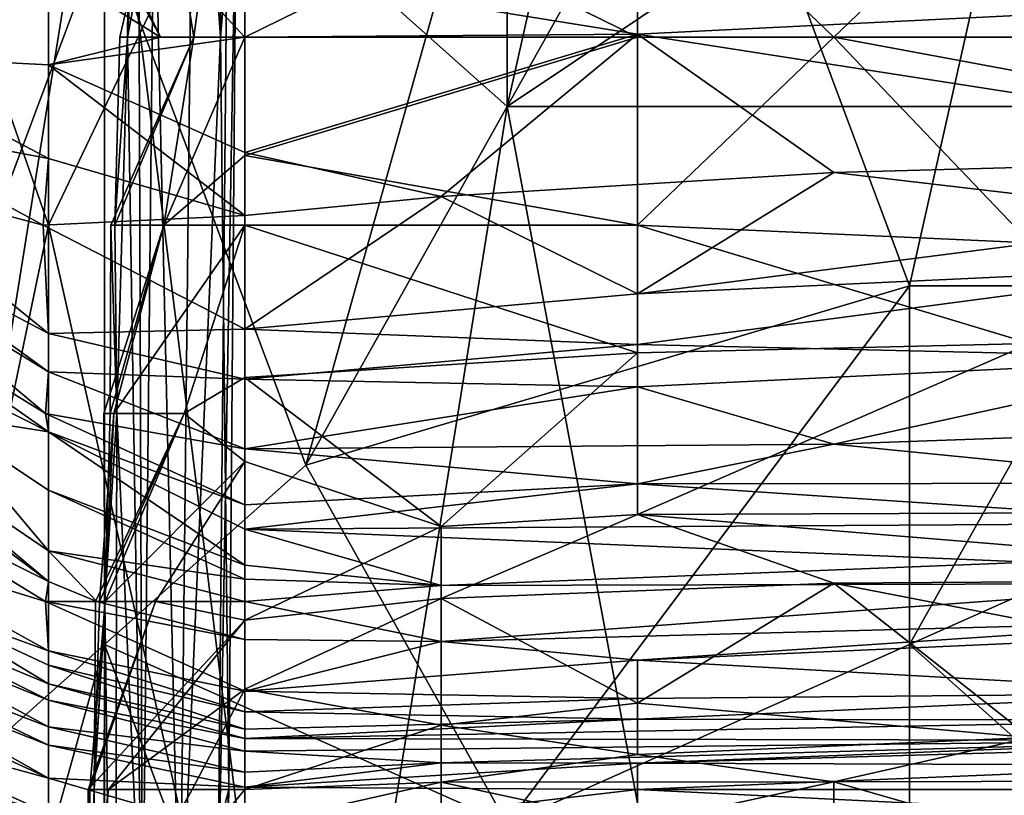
# Model space of a CAD drawing. Extents: x -1.05 to 1.05, y -0.36 to 0.36.
# Tile 11 of 226: x -0.8605 to -0.8323, y -0.2981 to -0.2759. Entities that reach past the tile are written whole.
import ezdxf

# ---------------------------------------------------------------- set-up
doc = ezdxf.new("R2010")
doc.units = 0

msp = doc.modelspace()

# ---------------------------------------------------------------- linework, layer by layer
for points in [[(-0.863791, -0.227046, 0.385407), (-0.863791, -0.278378, 0.385235), (-0.858032, -0.273245, 0.38763)], [(-0.859643, -0.281778, 0.274188), (-0.859643, -0.249473, 0.274338), (-0.865262, -0.265626, 0.273459)], [(-0.859643, -0.281778, 0.274188), (-0.854505, -0.27101, 0.271011), (-0.859643, -0.249473, 0.274338)], [(-0.846514, -0.252712, 0.263754), (-0.846514, -0.278378, 0.264416), (-0.858032, -0.268112, 0.264759)], [(-0.846514, -0.278378, 0.264416), (-0.840754, -0.252712, 0.263519), (-0.823476, -0.262979, 0.263494)], [(-0.846514, -0.278378, 0.264416), (-0.846514, -0.252712, 0.263754), (-0.840754, -0.252712, 0.263519)], [(-0.834995, -0.283511, 0.393826), (-0.829236, -0.257845, 0.396531), (-0.840754, -0.268112, 0.393334)], [(-0.834995, -0.283511, 0.393826), (-0.829236, -0.283511, 0.394929), (-0.829236, -0.257845, 0.396531)], [(-0.855471, -0.265626, 0.2486), (-0.854601, -0.260242, 0.259805), (-0.854717, -0.276394, 0.259805)], [(-0.854717, -0.276394, 0.259805), (-0.854601, -0.260242, 0.259805), (-0.854255, -0.27101, 0.267276)], [(-0.811958, -0.278378, 0.264127), (-0.846514, -0.278378, 0.264416), (-0.823476, -0.262979, 0.263494)], [(-0.865262, -0.308699, 0.273381), (-0.859643, -0.281778, 0.274188), (-0.865262, -0.265626, 0.273459)], [(-0.856612, -0.27101, 0.233658), (-0.855471, -0.265626, 0.2486), (-0.855883, -0.303315, 0.2486)], [(-0.854024, -0.265626, 0.219488), (-0.856359, -0.27101, 0.218717), (-0.855479, -0.276394, 0.214982)], [(-0.855471, -0.265626, 0.2486), (-0.854717, -0.276394, 0.259805), (-0.855883, -0.303315, 0.2486)], [(-0.854024, -0.265626, 0.219488), (-0.855479, -0.276394, 0.214982), (-0.854024, -0.276394, 0.214033)], [(-0.854024, -0.265626, 0.219488), (-0.854024, -0.276394, 0.214033), (-0.848404, -0.273627, 0.214982)], [(-0.863791, -0.304044, 0.265777), (-0.858032, -0.268112, 0.264759), (-0.852273, -0.31431, 0.265546)], [(-0.863791, -0.304044, 0.265777), (-0.863791, -0.268112, 0.265305), (-0.858032, -0.268112, 0.264759)], [(-0.852273, -0.31431, 0.265546), (-0.858032, -0.268112, 0.264759), (-0.846514, -0.278378, 0.264416)], [(-0.852273, -0.288644, 0.389189), (-0.846514, -0.268112, 0.391732), (-0.858032, -0.273245, 0.38763)], [(-0.834995, -0.283511, 0.393826), (-0.840754, -0.268112, 0.393334), (-0.852273, -0.288644, 0.389189)], [(-0.852273, -0.288644, 0.389189), (-0.840754, -0.268112, 0.393334), (-0.846514, -0.268112, 0.391732)], [(-0.856436, -0.276394, 0.200041), (-0.859643, -0.274393, 0.200041), (-0.859643, -0.270412, 0.203776)], [(-0.856436, -0.276394, 0.200041), (-0.859643, -0.270412, 0.203776), (-0.859027, -0.27101, 0.203776)], [(-0.854809, -0.303315, 0.271011), (-0.854505, -0.27101, 0.271011), (-0.859643, -0.281778, 0.274188)], [(-0.856436, -0.276394, 0.200041), (-0.859027, -0.27101, 0.203776), (-0.854024, -0.276394, 0.20141)], [(-0.854024, -0.276394, 0.20141), (-0.859027, -0.27101, 0.203776), (-0.854024, -0.274496, 0.203776)], [(-0.857602, -0.276394, 0.218717), (-0.856359, -0.27101, 0.218717), (-0.857376, -0.276394, 0.222453)], [(-0.856359, -0.27101, 0.218717), (-0.857602, -0.276394, 0.218717), (-0.855479, -0.276394, 0.214982)], [(-0.857318, -0.27101, 0.222453), (-0.857066, -0.27101, 0.226188), (-0.857376, -0.276394, 0.222453)], [(-0.856359, -0.27101, 0.218717), (-0.857318, -0.27101, 0.222453), (-0.857376, -0.276394, 0.222453)], [(-0.857376, -0.276394, 0.222453), (-0.857066, -0.27101, 0.226188), (-0.85695, -0.303315, 0.233658)], [(-0.857066, -0.27101, 0.226188), (-0.856612, -0.27101, 0.233658), (-0.85695, -0.303315, 0.233658)], [(-0.85695, -0.303315, 0.233658), (-0.856612, -0.27101, 0.233658), (-0.855883, -0.303315, 0.2486)], [(-0.854476, -0.29793, 0.267276), (-0.854255, -0.27101, 0.267276), (-0.854809, -0.303315, 0.271011)], [(-0.854255, -0.27101, 0.267276), (-0.854505, -0.27101, 0.271011), (-0.854809, -0.303315, 0.271011)], [(-0.854476, -0.29793, 0.267276), (-0.854717, -0.276394, 0.259805), (-0.854255, -0.27101, 0.267276)], [(-0.842785, -0.27101, 0.21603), (-0.848404, -0.273627, 0.214982), (-0.842785, -0.276394, 0.212714)], [(-0.837166, -0.276394, 0.212708), (-0.842785, -0.27101, 0.21603), (-0.842785, -0.276394, 0.212714)], [(-0.842785, -0.27101, 0.21603), (-0.837166, -0.276394, 0.212708), (-0.831547, -0.27101, 0.216463)], [(-0.837166, -0.276394, 0.212708), (-0.825928, -0.276394, 0.212968), (-0.831547, -0.27101, 0.216463)], [(-0.858032, -0.293778, 0.387179), (-0.858032, -0.273245, 0.38763), (-0.869551, -0.304044, 0.382512)], [(-0.869551, -0.304044, 0.382512), (-0.858032, -0.273245, 0.38763), (-0.863791, -0.278378, 0.385235)], [(-0.858032, -0.293778, 0.387179), (-0.852273, -0.288644, 0.389189), (-0.858032, -0.273245, 0.38763)], [(-0.842785, -0.273381, 0.203776), (-0.842785, -0.276315, 0.200041), (-0.854024, -0.274496, 0.203776)], [(-0.842785, -0.276315, 0.200041), (-0.842785, -0.273381, 0.203776), (-0.825928, -0.275479, 0.200041)], [(-0.842785, -0.276394, 0.212714), (-0.848404, -0.273627, 0.214982), (-0.854024, -0.276394, 0.214033)], [(-0.859643, -0.274393, 0.200041), (-0.859643, -0.277186, 0.196306), (-0.865262, -0.276901, 0.192571)], [(-0.865262, -0.276901, 0.192571), (-0.865262, -0.274724, 0.196306), (-0.859643, -0.274393, 0.200041)], [(-0.856436, -0.276394, 0.200041), (-0.859643, -0.277186, 0.196306), (-0.859643, -0.274393, 0.200041)], [(-0.842785, -0.276315, 0.200041), (-0.854024, -0.276394, 0.20141), (-0.854024, -0.274496, 0.203776)], [(-0.842785, -0.276315, 0.200041), (-0.825928, -0.275479, 0.200041), (-0.820308, -0.279813, 0.192571)], [(-0.854024, -0.276394, 0.20141), (-0.854024, -0.279699, 0.196306), (-0.859643, -0.277186, 0.196306)], [(-0.856436, -0.276394, 0.200041), (-0.854024, -0.276394, 0.20141), (-0.859643, -0.277186, 0.196306)], [(-0.857859, -0.281778, 0.214982), (-0.855479, -0.276394, 0.214982), (-0.857741, -0.281778, 0.218717)], [(-0.855479, -0.276394, 0.214982), (-0.857859, -0.281778, 0.214982), (-0.856339, -0.281778, 0.211247)], [(-0.857741, -0.281778, 0.218717), (-0.857602, -0.276394, 0.218717), (-0.857376, -0.276394, 0.222453)], [(-0.855479, -0.276394, 0.214982), (-0.857602, -0.276394, 0.218717), (-0.857741, -0.281778, 0.218717)], [(-0.857741, -0.281778, 0.218717), (-0.857376, -0.276394, 0.222453), (-0.857683, -0.287162, 0.218717)], [(-0.857683, -0.287162, 0.218717), (-0.857376, -0.276394, 0.222453), (-0.85695, -0.303315, 0.233658)], [(-0.854024, -0.276394, 0.214033), (-0.855479, -0.276394, 0.214982), (-0.856339, -0.281778, 0.211247)], [(-0.854024, -0.276394, 0.214033), (-0.856339, -0.281778, 0.211247), (-0.854024, -0.279788, 0.211247)], [(-0.855883, -0.303315, 0.2486), (-0.854717, -0.276394, 0.259805), (-0.854476, -0.29793, 0.267276)], [(-0.854024, -0.279699, 0.196306), (-0.842785, -0.276315, 0.200041), (-0.848404, -0.280958, 0.192571)], [(-0.854024, -0.276394, 0.20141), (-0.842785, -0.276315, 0.200041), (-0.854024, -0.279699, 0.196306)], [(-0.854024, -0.279788, 0.211247), (-0.842785, -0.281778, 0.208229), (-0.842785, -0.276394, 0.212714)], [(-0.854024, -0.276394, 0.214033), (-0.854024, -0.279788, 0.211247), (-0.842785, -0.276394, 0.212714)], [(-0.848404, -0.280958, 0.192571), (-0.842785, -0.276315, 0.200041), (-0.837166, -0.280274, 0.192571)], [(-0.842785, -0.276315, 0.200041), (-0.820308, -0.279813, 0.192571), (-0.837166, -0.280274, 0.192571)], [(-0.842785, -0.276394, 0.212714), (-0.842785, -0.281778, 0.208229), (-0.837166, -0.276394, 0.212708)], [(-0.837166, -0.276394, 0.212708), (-0.842785, -0.281778, 0.208229), (-0.831547, -0.282284, 0.207512)], [(-0.837166, -0.276394, 0.212708), (-0.825928, -0.278489, 0.211247), (-0.825928, -0.276394, 0.212968)], [(-0.825928, -0.278489, 0.211247), (-0.837166, -0.276394, 0.212708), (-0.831547, -0.282284, 0.207512)], [(-0.859643, -0.277186, 0.196306), (-0.859643, -0.279869, 0.192571), (-0.865262, -0.276901, 0.192571)], [(-0.859643, -0.279869, 0.192571), (-0.865262, -0.27881, 0.188835), (-0.865262, -0.276901, 0.192571)], [(-0.859643, -0.277186, 0.196306), (-0.854024, -0.279699, 0.196306), (-0.854024, -0.281497, 0.192571)], [(-0.859643, -0.279869, 0.192571), (-0.859643, -0.277186, 0.196306), (-0.854024, -0.281497, 0.192571)], [(-0.852273, -0.31431, 0.265546), (-0.846514, -0.278378, 0.264416), (-0.840754, -0.309177, 0.265224)], [(-0.846514, -0.278378, 0.264416), (-0.811958, -0.278378, 0.264127), (-0.840754, -0.309177, 0.265224)], [(-0.823476, -0.309177, 0.265365), (-0.840754, -0.309177, 0.265224), (-0.811958, -0.278378, 0.264127)], [(-0.859795, -0.281778, 0.188835), (-0.865262, -0.27881, 0.188835), (-0.859643, -0.279869, 0.192571)], [(-0.865262, -0.28033, 0.1851), (-0.865262, -0.27881, 0.188835), (-0.859795, -0.281778, 0.188835)], [(-0.854024, -0.281778, 0.209071), (-0.854024, -0.279788, 0.211247), (-0.856339, -0.281778, 0.211247)], [(-0.854024, -0.281497, 0.192571), (-0.854024, -0.279699, 0.196306), (-0.848404, -0.280958, 0.192571)], [(-0.842785, -0.281778, 0.208229), (-0.854024, -0.279788, 0.211247), (-0.854024, -0.281778, 0.209071)], [(-0.837166, -0.280274, 0.192571), (-0.820308, -0.279813, 0.192571), (-0.825928, -0.281583, 0.188835)], [(-0.854024, -0.281497, 0.192571), (-0.859795, -0.281778, 0.188835), (-0.859643, -0.279869, 0.192571)], [(-0.859643, -0.284876, 0.181365), (-0.865262, -0.28033, 0.1851), (-0.859795, -0.281778, 0.188835)], [(-0.865262, -0.281913, 0.177629), (-0.865262, -0.28033, 0.1851), (-0.859643, -0.284876, 0.181365)], [(-0.837166, -0.280274, 0.192571), (-0.842785, -0.28374, 0.1851), (-0.848404, -0.280958, 0.192571)], [(-0.825928, -0.281583, 0.188835), (-0.842785, -0.28374, 0.1851), (-0.837166, -0.280274, 0.192571)], [(-0.848404, -0.280958, 0.192571), (-0.842785, -0.28374, 0.1851), (-0.854024, -0.284756, 0.1851)], [(-0.854024, -0.281497, 0.192571), (-0.848404, -0.280958, 0.192571), (-0.854024, -0.284756, 0.1851)], [(-0.859795, -0.281778, 0.188835), (-0.854024, -0.281497, 0.192571), (-0.854024, -0.284756, 0.1851)], [(-0.859643, -0.303315, 0.274096), (-0.859643, -0.281778, 0.274188), (-0.865262, -0.308699, 0.273381)], [(-0.859643, -0.284876, 0.181365), (-0.859795, -0.281778, 0.188835), (-0.854024, -0.284756, 0.1851)], [(-0.859643, -0.303315, 0.274096), (-0.854809, -0.303315, 0.271011), (-0.859643, -0.281778, 0.274188)], [(-0.858054, -0.287162, 0.211247), (-0.856339, -0.281778, 0.211247), (-0.857877, -0.287162, 0.214982)], [(-0.856339, -0.281778, 0.211247), (-0.858054, -0.287162, 0.211247), (-0.85777, -0.287162, 0.207512)], [(-0.856339, -0.281778, 0.211247), (-0.857859, -0.281778, 0.214982), (-0.857877, -0.287162, 0.214982)], [(-0.857877, -0.287162, 0.214982), (-0.857859, -0.281778, 0.214982), (-0.857683, -0.287162, 0.218717)], [(-0.857859, -0.281778, 0.214982), (-0.857741, -0.281778, 0.218717), (-0.857683, -0.287162, 0.218717)], [(-0.854024, -0.281778, 0.209071), (-0.856339, -0.281778, 0.211247), (-0.85777, -0.287162, 0.207512)], [(-0.855759, -0.287162, 0.203776), (-0.854024, -0.281778, 0.209071), (-0.85777, -0.287162, 0.207512)], [(-0.854024, -0.286134, 0.203776), (-0.854024, -0.281778, 0.209071), (-0.855759, -0.287162, 0.203776)], [(-0.854024, -0.281778, 0.209071), (-0.842785, -0.285428, 0.203776), (-0.842785, -0.281778, 0.208229)], [(-0.854024, -0.286134, 0.203776), (-0.842785, -0.285428, 0.203776), (-0.854024, -0.281778, 0.209071)], [(-0.825928, -0.281583, 0.188835), (-0.825928, -0.282959, 0.1851), (-0.842785, -0.28374, 0.1851)], [(-0.842785, -0.281778, 0.208229), (-0.831547, -0.285166, 0.203776), (-0.831547, -0.282284, 0.207512)], [(-0.842785, -0.285428, 0.203776), (-0.831547, -0.285166, 0.203776), (-0.842785, -0.281778, 0.208229)], [(-0.865262, -0.282541, 0.173894), (-0.865262, -0.281913, 0.177629), (-0.859643, -0.285971, 0.177629)], [(-0.859643, -0.284876, 0.181365), (-0.859643, -0.285971, 0.177629), (-0.865262, -0.281913, 0.177629)], [(-0.859643, -0.285971, 0.177629), (-0.859722, -0.287162, 0.170159), (-0.865262, -0.282541, 0.173894)], [(-0.865262, -0.283758, 0.166424), (-0.865262, -0.282541, 0.173894), (-0.859722, -0.287162, 0.170159)], [(-0.842785, -0.285188, 0.181365), (-0.825928, -0.282959, 0.1851), (-0.825928, -0.285581, 0.177629)], [(-0.842785, -0.28374, 0.1851), (-0.825928, -0.282959, 0.1851), (-0.842785, -0.285188, 0.181365)], [(-0.859643, -0.287693, 0.166424), (-0.865262, -0.283758, 0.166424), (-0.859722, -0.287162, 0.170159)], [(-0.865262, -0.284845, 0.158953), (-0.865262, -0.283758, 0.166424), (-0.859643, -0.287693, 0.166424)], [(-0.854024, -0.284756, 0.1851), (-0.842785, -0.28374, 0.1851), (-0.842785, -0.285188, 0.181365)], [(-0.846514, -0.298911, 0.390192), (-0.834995, -0.283511, 0.393826), (-0.852273, -0.288644, 0.389189)], [(-0.846514, -0.298911, 0.390192), (-0.834995, -0.293778, 0.392923), (-0.834995, -0.283511, 0.393826)], [(-0.823476, -0.304044, 0.393281), (-0.811958, -0.283511, 0.397557), (-0.834995, -0.293778, 0.392923)], [(-0.834995, -0.293778, 0.392923), (-0.811958, -0.283511, 0.397557), (-0.829236, -0.283511, 0.394929)], [(-0.834995, -0.293778, 0.392923), (-0.829236, -0.283511, 0.394929), (-0.834995, -0.283511, 0.393826)], [(-0.862951, -0.287162, 0.151483), (-0.865262, -0.284845, 0.158953), (-0.859643, -0.287693, 0.166424)], [(-0.859643, -0.284876, 0.181365), (-0.854024, -0.284756, 0.1851), (-0.854024, -0.286181, 0.181365)], [(-0.854024, -0.286181, 0.181365), (-0.859643, -0.285971, 0.177629), (-0.859643, -0.284876, 0.181365)], [(-0.854024, -0.286181, 0.181365), (-0.854024, -0.284756, 0.1851), (-0.842785, -0.285188, 0.181365)], [(-0.842785, -0.285428, 0.203776), (-0.842785, -0.290055, 0.196306), (-0.831547, -0.285166, 0.203776)], [(-0.842785, -0.290055, 0.196306), (-0.820308, -0.289972, 0.196306), (-0.831547, -0.285166, 0.203776)], [(-0.842785, -0.286403, 0.177629), (-0.854024, -0.286181, 0.181365), (-0.842785, -0.285188, 0.181365)], [(-0.842785, -0.285428, 0.203776), (-0.854024, -0.286134, 0.203776), (-0.848404, -0.290397, 0.196306)], [(-0.848404, -0.290397, 0.196306), (-0.842785, -0.290055, 0.196306), (-0.842785, -0.285428, 0.203776)], [(-0.842785, -0.286403, 0.177629), (-0.842785, -0.285188, 0.181365), (-0.825928, -0.285581, 0.177629)], [(-0.837166, -0.288042, 0.170159), (-0.842785, -0.286403, 0.177629), (-0.825928, -0.285581, 0.177629)], [(-0.837166, -0.288042, 0.170159), (-0.825928, -0.285581, 0.177629), (-0.825928, -0.28764, 0.170159)], [(-0.859643, -0.285971, 0.177629), (-0.854024, -0.288174, 0.173894), (-0.859722, -0.287162, 0.170159)], [(-0.854024, -0.286181, 0.181365), (-0.854024, -0.288174, 0.173894), (-0.859643, -0.285971, 0.177629)], [(-0.854024, -0.288542, 0.200041), (-0.854024, -0.286134, 0.203776), (-0.855759, -0.287162, 0.203776)], [(-0.848404, -0.290397, 0.196306), (-0.854024, -0.286134, 0.203776), (-0.854024, -0.288542, 0.200041)], [(-0.842785, -0.286403, 0.177629), (-0.854024, -0.288174, 0.173894), (-0.854024, -0.286181, 0.181365)], [(-0.854024, -0.288174, 0.173894), (-0.842785, -0.286403, 0.177629), (-0.837166, -0.288042, 0.170159)], [(-0.862951, -0.287162, 0.151483), (-0.859643, -0.291093, 0.144012), (-0.865262, -0.287279, 0.140277)], [(-0.865262, -0.287279, 0.140277), (-0.859643, -0.291093, 0.144012), (-0.859643, -0.291977, 0.136542)], [(-0.865262, -0.287748, 0.136542), (-0.865262, -0.287279, 0.140277), (-0.859643, -0.291977, 0.136542)], [(-0.859643, -0.287693, 0.166424), (-0.859643, -0.289357, 0.155218), (-0.862951, -0.287162, 0.151483)], [(-0.859643, -0.289357, 0.155218), (-0.859643, -0.291093, 0.144012), (-0.862951, -0.287162, 0.151483)], [(-0.854024, -0.288174, 0.173894), (-0.854024, -0.289781, 0.166424), (-0.859722, -0.287162, 0.170159)], [(-0.859643, -0.287693, 0.166424), (-0.859722, -0.287162, 0.170159), (-0.854024, -0.289781, 0.166424)], [(-0.858297, -0.292546, 0.203776), (-0.855759, -0.287162, 0.203776), (-0.858179, -0.292546, 0.207512)], [(-0.855759, -0.287162, 0.203776), (-0.858297, -0.292546, 0.203776), (-0.858022, -0.292546, 0.200041)], [(-0.858179, -0.292546, 0.207512), (-0.85777, -0.287162, 0.207512), (-0.858031, -0.292546, 0.211247)], [(-0.855759, -0.287162, 0.203776), (-0.85777, -0.287162, 0.207512), (-0.858179, -0.292546, 0.207512)], [(-0.858031, -0.292546, 0.211247), (-0.858054, -0.287162, 0.211247), (-0.857877, -0.287162, 0.214982)], [(-0.85777, -0.287162, 0.207512), (-0.858054, -0.287162, 0.211247), (-0.858031, -0.292546, 0.211247)], [(-0.858031, -0.292546, 0.211247), (-0.857683, -0.287162, 0.218717), (-0.857741, -0.314083, 0.222453)], [(-0.857877, -0.287162, 0.214982), (-0.857683, -0.287162, 0.218717), (-0.858031, -0.292546, 0.211247)], [(-0.854024, -0.288542, 0.200041), (-0.855759, -0.287162, 0.203776), (-0.858022, -0.292546, 0.200041)], [(-0.857741, -0.314083, 0.222453), (-0.857683, -0.287162, 0.218717), (-0.85695, -0.303315, 0.233658)], [(-0.859643, -0.287693, 0.166424), (-0.854024, -0.289781, 0.166424), (-0.854024, -0.290472, 0.162688)], [(-0.859643, -0.287693, 0.166424), (-0.854024, -0.290472, 0.162688), (-0.854024, -0.291511, 0.155218)], [(-0.859643, -0.289357, 0.155218), (-0.859643, -0.287693, 0.166424), (-0.854024, -0.291511, 0.155218)], [(-0.837166, -0.288042, 0.170159), (-0.825928, -0.28764, 0.170159), (-0.825928, -0.289156, 0.162688)], [(-0.859643, -0.291977, 0.136542), (-0.865262, -0.289168, 0.125336), (-0.865262, -0.287748, 0.136542)], [(-0.854024, -0.288174, 0.173894), (-0.837166, -0.288042, 0.170159), (-0.842785, -0.289179, 0.166424)], [(-0.854024, -0.289781, 0.166424), (-0.854024, -0.288174, 0.173894), (-0.842785, -0.289179, 0.166424)], [(-0.842785, -0.289179, 0.166424), (-0.837166, -0.288042, 0.170159), (-0.825928, -0.289156, 0.162688)], [(-0.856574, -0.292546, 0.196306), (-0.854024, -0.288542, 0.200041), (-0.858022, -0.292546, 0.200041)], [(-0.854024, -0.293084, 0.192571), (-0.854024, -0.288542, 0.200041), (-0.856574, -0.292546, 0.196306)], [(-0.854024, -0.293084, 0.192571), (-0.848404, -0.290397, 0.196306), (-0.854024, -0.288542, 0.200041)], [(-0.846514, -0.298911, 0.390192), (-0.852273, -0.288644, 0.389189), (-0.858032, -0.293778, 0.387179)], [(-0.859643, -0.291977, 0.136542), (-0.859727, -0.292546, 0.129071), (-0.865262, -0.289168, 0.125336)], [(-0.865262, -0.290851, 0.110395), (-0.865262, -0.289168, 0.125336), (-0.859727, -0.292546, 0.129071)], [(-0.859643, -0.289357, 0.155218), (-0.854024, -0.291511, 0.155218), (-0.854024, -0.291912, 0.151483)], [(-0.859643, -0.291093, 0.144012), (-0.859643, -0.289357, 0.155218), (-0.854024, -0.291912, 0.151483)], [(-0.854024, -0.290472, 0.162688), (-0.842785, -0.289179, 0.166424), (-0.825928, -0.290305, 0.155218)], [(-0.854024, -0.289781, 0.166424), (-0.842785, -0.289179, 0.166424), (-0.854024, -0.290472, 0.162688)], [(-0.842785, -0.289179, 0.166424), (-0.825928, -0.289156, 0.162688), (-0.825928, -0.290305, 0.155218)], [(-0.848404, -0.292461, 0.192571), (-0.837166, -0.292018, 0.192571), (-0.842785, -0.290055, 0.196306)], [(-0.848404, -0.290397, 0.196306), (-0.848404, -0.292461, 0.192571), (-0.842785, -0.290055, 0.196306)], [(-0.842785, -0.290055, 0.196306), (-0.820308, -0.29191, 0.192571), (-0.820308, -0.289972, 0.196306)], [(-0.837166, -0.292018, 0.192571), (-0.820308, -0.29191, 0.192571), (-0.842785, -0.290055, 0.196306)], [(-0.831547, -0.291417, 0.147747), (-0.854024, -0.290472, 0.162688), (-0.825928, -0.290305, 0.155218)], [(-0.848404, -0.292461, 0.192571), (-0.848404, -0.290397, 0.196306), (-0.854024, -0.293084, 0.192571)], [(-0.848404, -0.292091, 0.147747), (-0.854024, -0.290472, 0.162688), (-0.831547, -0.291417, 0.147747)], [(-0.854024, -0.291511, 0.155218), (-0.854024, -0.290472, 0.162688), (-0.848404, -0.292091, 0.147747)], [(-0.859643, -0.293962, 0.110395), (-0.865262, -0.290851, 0.110395), (-0.859727, -0.292546, 0.129071)], [(-0.863539, -0.292546, 0.099189), (-0.865262, -0.290851, 0.110395), (-0.859643, -0.293962, 0.110395)], [(-0.859643, -0.291093, 0.144012), (-0.854024, -0.291912, 0.151483), (-0.854024, -0.292546, 0.146387)], [(-0.854024, -0.292546, 0.146387), (-0.858256, -0.292546, 0.136542), (-0.859643, -0.291093, 0.144012)], [(-0.859643, -0.291977, 0.136542), (-0.859643, -0.291093, 0.144012), (-0.858256, -0.292546, 0.136542)], [(-0.854024, -0.291912, 0.151483), (-0.854024, -0.291511, 0.155218), (-0.848404, -0.292091, 0.147747)], [(-0.848404, -0.292091, 0.147747), (-0.831547, -0.291417, 0.147747), (-0.825928, -0.292033, 0.140277)], [(-0.854024, -0.292546, 0.146387), (-0.854024, -0.291912, 0.151483), (-0.848404, -0.292091, 0.147747)], [(-0.837166, -0.292018, 0.192571), (-0.814689, -0.296395, 0.181365), (-0.820308, -0.29191, 0.192571)], [(-0.859727, -0.292546, 0.129071), (-0.859643, -0.291977, 0.136542), (-0.858256, -0.292546, 0.136542)], [(-0.848404, -0.292091, 0.147747), (-0.848404, -0.293691, 0.132806), (-0.854024, -0.292546, 0.146387)], [(-0.848404, -0.292461, 0.192571), (-0.842785, -0.29546, 0.1851), (-0.837166, -0.292018, 0.192571)], [(-0.848404, -0.292091, 0.147747), (-0.825928, -0.292033, 0.140277), (-0.848404, -0.293691, 0.132806)], [(-0.848404, -0.293691, 0.132806), (-0.825928, -0.292033, 0.140277), (-0.825928, -0.2931, 0.129071)], [(-0.842785, -0.29546, 0.1851), (-0.831547, -0.296439, 0.181365), (-0.837166, -0.292018, 0.192571)], [(-0.837166, -0.292018, 0.192571), (-0.831547, -0.296439, 0.181365), (-0.814689, -0.296395, 0.181365)], [(-0.848404, -0.292461, 0.192571), (-0.854024, -0.293084, 0.192571), (-0.854024, -0.295057, 0.188835)], [(-0.854024, -0.295057, 0.188835), (-0.848404, -0.29609, 0.1851), (-0.848404, -0.292461, 0.192571)], [(-0.848404, -0.29609, 0.1851), (-0.842785, -0.29546, 0.1851), (-0.848404, -0.292461, 0.192571)], [(-0.863539, -0.292546, 0.099189), (-0.859643, -0.294905, 0.091718), (-0.865262, -0.292561, 0.087983)], [(-0.859643, -0.294905, 0.091718), (-0.859643, -0.29537, 0.080513), (-0.865262, -0.292561, 0.087983)], [(-0.865262, -0.293102, 0.080513), (-0.865262, -0.292561, 0.087983), (-0.859643, -0.29537, 0.080513)], [(-0.859643, -0.293962, 0.110395), (-0.859643, -0.294367, 0.102924), (-0.863539, -0.292546, 0.099189)], [(-0.859643, -0.294367, 0.102924), (-0.859643, -0.294905, 0.091718), (-0.863539, -0.292546, 0.099189)], [(-0.858256, -0.292546, 0.136542), (-0.854024, -0.293631, 0.136542), (-0.859727, -0.292546, 0.129071)], [(-0.859727, -0.292546, 0.129071), (-0.854024, -0.293631, 0.136542), (-0.854024, -0.295112, 0.117865)], [(-0.859643, -0.293962, 0.110395), (-0.859727, -0.292546, 0.129071), (-0.854024, -0.295112, 0.117865)], [(-0.856574, -0.292546, 0.196306), (-0.858456, -0.29793, 0.200041), (-0.858505, -0.29793, 0.192571)], [(-0.854024, -0.293084, 0.192571), (-0.856574, -0.292546, 0.196306), (-0.858505, -0.29793, 0.192571)], [(-0.856574, -0.292546, 0.196306), (-0.858022, -0.292546, 0.200041), (-0.858456, -0.29793, 0.200041)], [(-0.858456, -0.29793, 0.200041), (-0.858022, -0.292546, 0.200041), (-0.858335, -0.29793, 0.203776)], [(-0.858179, -0.292546, 0.207512), (-0.858031, -0.292546, 0.211247), (-0.858335, -0.29793, 0.203776)], [(-0.858297, -0.292546, 0.203776), (-0.858179, -0.292546, 0.207512), (-0.858335, -0.29793, 0.203776)], [(-0.858022, -0.292546, 0.200041), (-0.858297, -0.292546, 0.203776), (-0.858335, -0.29793, 0.203776)], [(-0.858335, -0.29793, 0.203776), (-0.858031, -0.292546, 0.211247), (-0.858133, -0.319467, 0.211247)], [(-0.854024, -0.292546, 0.146387), (-0.854024, -0.293631, 0.136542), (-0.858256, -0.292546, 0.136542)], [(-0.858133, -0.319467, 0.211247), (-0.858031, -0.292546, 0.211247), (-0.857741, -0.314083, 0.222453)], [(-0.848404, -0.293691, 0.132806), (-0.854024, -0.293631, 0.136542), (-0.854024, -0.292546, 0.146387)], [(-0.865262, -0.293102, 0.080513), (-0.859643, -0.29537, 0.080513), (-0.859643, -0.296136, 0.065571)], [(-0.865262, -0.293959, 0.065571), (-0.865262, -0.293102, 0.080513), (-0.859643, -0.296136, 0.065571)], [(-0.857923, -0.29793, 0.188835), (-0.854024, -0.293084, 0.192571), (-0.858505, -0.29793, 0.192571)], [(-0.854024, -0.295057, 0.188835), (-0.854024, -0.293084, 0.192571), (-0.857923, -0.29793, 0.188835)], [(-0.842785, -0.294228, 0.125336), (-0.848404, -0.293691, 0.132806), (-0.825928, -0.2931, 0.129071)], [(-0.842785, -0.294228, 0.125336), (-0.825928, -0.2931, 0.129071), (-0.825928, -0.293473, 0.125336)], [(-0.825928, -0.295169, 0.102924), (-0.842785, -0.294228, 0.125336), (-0.825928, -0.293473, 0.125336)], [(-0.863791, -0.31431, 0.384566), (-0.858032, -0.293778, 0.387179), (-0.869551, -0.304044, 0.382512)], [(-0.858032, -0.293778, 0.387179), (-0.863791, -0.31431, 0.384566), (-0.858032, -0.31431, 0.386289)], [(-0.858032, -0.293778, 0.387179), (-0.852273, -0.309177, 0.38803), (-0.846514, -0.298911, 0.390192)], [(-0.858032, -0.293778, 0.387179), (-0.858032, -0.31431, 0.386289), (-0.852273, -0.309177, 0.38803)], [(-0.854024, -0.293631, 0.136542), (-0.848404, -0.293691, 0.132806), (-0.854024, -0.295112, 0.117865)], [(-0.854024, -0.295112, 0.117865), (-0.848404, -0.293691, 0.132806), (-0.842785, -0.294228, 0.125336)], [(-0.846514, -0.298911, 0.390192), (-0.834995, -0.303872, 0.391837), (-0.834995, -0.293778, 0.392923)], [(-0.834995, -0.303872, 0.391837), (-0.823476, -0.304044, 0.393281), (-0.834995, -0.293778, 0.392923)], [(-0.865262, -0.293959, 0.065571), (-0.859643, -0.296136, 0.065571), (-0.859643, -0.296661, 0.058101)], [(-0.865262, -0.294437, 0.058101), (-0.865262, -0.293959, 0.065571), (-0.859643, -0.296661, 0.058101)], [(-0.859643, -0.294367, 0.102924), (-0.859643, -0.293962, 0.110395), (-0.854024, -0.295702, 0.106659)], [(-0.859643, -0.293962, 0.110395), (-0.854024, -0.295112, 0.117865), (-0.854024, -0.295702, 0.106659)], [(-0.865262, -0.294437, 0.058101), (-0.859643, -0.296661, 0.058101), (-0.859643, -0.297606, 0.046895)], [(-0.865262, -0.29502, 0.05063), (-0.865262, -0.294437, 0.058101), (-0.859643, -0.297606, 0.046895)], [(-0.859643, -0.294367, 0.102924), (-0.854024, -0.295702, 0.106659), (-0.854024, -0.296202, 0.091718)], [(-0.859643, -0.294905, 0.091718), (-0.859643, -0.294367, 0.102924), (-0.854024, -0.296202, 0.091718)], [(-0.854024, -0.295112, 0.117865), (-0.842785, -0.294228, 0.125336), (-0.842785, -0.295318, 0.110395)], [(-0.842785, -0.295318, 0.110395), (-0.842785, -0.294228, 0.125336), (-0.825928, -0.295169, 0.102924)], [(-0.865262, -0.29607, 0.039425), (-0.865262, -0.29502, 0.05063), (-0.859643, -0.297606, 0.046895)], [(-0.859643, -0.294905, 0.091718), (-0.854024, -0.296202, 0.091718), (-0.854024, -0.296467, 0.084248)], [(-0.859643, -0.29537, 0.080513), (-0.859643, -0.294905, 0.091718), (-0.854024, -0.296467, 0.084248)], [(-0.85553, -0.29793, 0.1851), (-0.854024, -0.295057, 0.188835), (-0.857923, -0.29793, 0.188835)], [(-0.854024, -0.29793, 0.183576), (-0.854024, -0.295057, 0.188835), (-0.85553, -0.29793, 0.1851)], [(-0.854024, -0.29793, 0.183576), (-0.848404, -0.29609, 0.1851), (-0.854024, -0.295057, 0.188835)], [(-0.854024, -0.295112, 0.117865), (-0.842785, -0.295318, 0.110395), (-0.854024, -0.295702, 0.106659)], [(-0.842785, -0.295318, 0.110395), (-0.825928, -0.295169, 0.102924), (-0.842785, -0.29591, 0.095454)], [(-0.842785, -0.29591, 0.095454), (-0.825928, -0.295169, 0.102924), (-0.825928, -0.295942, 0.087983)], [(-0.859643, -0.29537, 0.080513), (-0.854024, -0.296467, 0.084248), (-0.854024, -0.29683, 0.076777)], [(-0.859643, -0.296136, 0.065571), (-0.859643, -0.29537, 0.080513), (-0.854024, -0.29683, 0.076777)], [(-0.842785, -0.29591, 0.095454), (-0.854024, -0.295702, 0.106659), (-0.842785, -0.295318, 0.110395)], [(-0.848404, -0.29609, 0.1851), (-0.842785, -0.296921, 0.181365), (-0.842785, -0.29546, 0.1851)], [(-0.842785, -0.29546, 0.1851), (-0.842785, -0.296921, 0.181365), (-0.831547, -0.296439, 0.181365)], [(-0.854024, -0.295702, 0.106659), (-0.842785, -0.29591, 0.095454), (-0.854024, -0.296202, 0.091718)], [(-0.859643, -0.297606, 0.046895), (-0.859643, -0.298611, 0.035689), (-0.865262, -0.29607, 0.039425)], [(-0.865262, -0.29607, 0.039425), (-0.859643, -0.298611, 0.035689), (-0.865262, -0.296845, 0.031954)], [(-0.859643, -0.296136, 0.065571), (-0.854024, -0.29683, 0.076777), (-0.854024, -0.297433, 0.061836)], [(-0.859643, -0.296661, 0.058101), (-0.859643, -0.296136, 0.065571), (-0.854024, -0.297433, 0.061836)], [(-0.854024, -0.296467, 0.084248), (-0.842785, -0.29591, 0.095454), (-0.825928, -0.295942, 0.087983)], [(-0.854024, -0.296202, 0.091718), (-0.842785, -0.29591, 0.095454), (-0.854024, -0.296467, 0.084248)], [(-0.854024, -0.296467, 0.084248), (-0.825928, -0.295942, 0.087983), (-0.825928, -0.296525, 0.069307)], [(-0.848404, -0.297716, 0.181365), (-0.848404, -0.29609, 0.1851), (-0.854024, -0.29793, 0.183576)], [(-0.848404, -0.297716, 0.181365), (-0.842785, -0.296921, 0.181365), (-0.848404, -0.29609, 0.1851)], [(-0.842785, -0.296921, 0.181365), (-0.837166, -0.297711, 0.177629), (-0.831547, -0.296439, 0.181365)], [(-0.837166, -0.297711, 0.177629), (-0.803451, -0.297635, 0.177629), (-0.831547, -0.296439, 0.181365)], [(-0.859643, -0.296661, 0.058101), (-0.854024, -0.297433, 0.061836), (-0.854024, -0.297863, 0.054366)], [(-0.859643, -0.297606, 0.046895), (-0.859643, -0.296661, 0.058101), (-0.854024, -0.297863, 0.054366)], [(-0.854024, -0.29683, 0.076777), (-0.854024, -0.296467, 0.084248), (-0.825928, -0.296525, 0.069307)], [(-0.848404, -0.297167, 0.061836), (-0.854024, -0.29683, 0.076777), (-0.825928, -0.296525, 0.069307)], [(-0.848404, -0.297167, 0.061836), (-0.825928, -0.296525, 0.069307), (-0.842785, -0.297175, 0.058101)], [(-0.842785, -0.297175, 0.058101), (-0.825928, -0.296525, 0.069307), (-0.820308, -0.296527, 0.065571)], [(-0.842785, -0.297175, 0.058101), (-0.820308, -0.296527, 0.065571), (-0.825928, -0.297226, 0.054366)], [(-0.859643, -0.299574, 0.024484), (-0.865643, -0.29793, 0.024484), (-0.865262, -0.296845, 0.031954)], [(-0.859643, -0.298611, 0.035689), (-0.859643, -0.299574, 0.024484), (-0.865262, -0.296845, 0.031954)], [(-0.854024, -0.297433, 0.061836), (-0.854024, -0.29683, 0.076777), (-0.848404, -0.297167, 0.061836)], [(-0.837166, -0.297711, 0.177629), (-0.842785, -0.296921, 0.181365), (-0.848404, -0.297716, 0.181365)], [(-0.854024, -0.297863, 0.054366), (-0.854024, -0.297433, 0.061836), (-0.848404, -0.297167, 0.061836)], [(-0.854024, -0.297863, 0.054366), (-0.848404, -0.297167, 0.061836), (-0.842785, -0.297175, 0.058101)], [(-0.842785, -0.29793, 0.045703), (-0.854024, -0.297863, 0.054366), (-0.842785, -0.297175, 0.058101)], [(-0.842785, -0.297175, 0.058101), (-0.825928, -0.297226, 0.054366), (-0.842785, -0.29793, 0.045703)], [(-0.825928, -0.297226, 0.054366), (-0.825928, -0.29793, 0.042967), (-0.842785, -0.29793, 0.045703)], [(-0.859643, -0.297606, 0.046895), (-0.854024, -0.297863, 0.054366), (-0.854024, -0.299244, 0.035689)], [(-0.859643, -0.298611, 0.035689), (-0.859643, -0.297606, 0.046895), (-0.854024, -0.299244, 0.035689)], [(-0.854024, -0.298987, 0.181365), (-0.848404, -0.297716, 0.181365), (-0.854024, -0.29793, 0.183576)], [(-0.848404, -0.29891, 0.177629), (-0.848404, -0.297716, 0.181365), (-0.854024, -0.298987, 0.181365)], [(-0.837166, -0.297711, 0.177629), (-0.848404, -0.297716, 0.181365), (-0.842785, -0.298927, 0.173894)], [(-0.848404, -0.29891, 0.177629), (-0.842785, -0.298927, 0.173894), (-0.848404, -0.297716, 0.181365)], [(-0.842785, -0.298927, 0.173894), (-0.837166, -0.300099, 0.166424), (-0.837166, -0.297711, 0.177629)], [(-0.837166, -0.297711, 0.177629), (-0.831547, -0.299324, 0.170159), (-0.803451, -0.297635, 0.177629)], [(-0.837166, -0.300099, 0.166424), (-0.831547, -0.299324, 0.170159), (-0.837166, -0.297711, 0.177629)], [(-0.859643, -0.299574, 0.024484), (-0.865262, -0.298255, 0.020748), (-0.865643, -0.29793, 0.024484)], [(-0.858594, -0.303315, 0.188835), (-0.857923, -0.29793, 0.188835), (-0.858519, -0.303315, 0.192571)], [(-0.85553, -0.29793, 0.1851), (-0.857923, -0.29793, 0.188835), (-0.858594, -0.303315, 0.188835)], [(-0.85553, -0.29793, 0.1851), (-0.858594, -0.303315, 0.188835), (-0.858473, -0.303315, 0.181365)], [(-0.858519, -0.303315, 0.192571), (-0.858456, -0.29793, 0.200041), (-0.858335, -0.29793, 0.203776)], [(-0.858505, -0.29793, 0.192571), (-0.858456, -0.29793, 0.200041), (-0.858519, -0.303315, 0.192571)], [(-0.857923, -0.29793, 0.188835), (-0.858505, -0.29793, 0.192571), (-0.858519, -0.303315, 0.192571)], [(-0.858519, -0.303315, 0.192571), (-0.858335, -0.29793, 0.203776), (-0.858175, -0.324851, 0.203776)], [(-0.854024, -0.29793, 0.183576), (-0.858473, -0.303315, 0.181365), (-0.854024, -0.298987, 0.181365)], [(-0.854024, -0.29793, 0.183576), (-0.85553, -0.29793, 0.1851), (-0.858473, -0.303315, 0.181365)], [(-0.858175, -0.324851, 0.203776), (-0.858335, -0.29793, 0.203776), (-0.858133, -0.319467, 0.211247)], [(-0.85491, -0.319467, 0.267276), (-0.855883, -0.303315, 0.2486), (-0.854476, -0.29793, 0.267276)], [(-0.85491, -0.319467, 0.267276), (-0.854476, -0.29793, 0.267276), (-0.854809, -0.303315, 0.271011)], [(-0.842785, -0.29793, 0.045703), (-0.854024, -0.299244, 0.035689), (-0.854024, -0.297863, 0.054366)], [(-0.854024, -0.299244, 0.035689), (-0.842785, -0.29793, 0.045703), (-0.842785, -0.299289, 0.028219)], [(-0.842785, -0.29793, 0.045703), (-0.825928, -0.29793, 0.042967), (-0.825928, -0.298762, 0.031954)], [(-0.842785, -0.299289, 0.028219), (-0.842785, -0.29793, 0.045703), (-0.825928, -0.298762, 0.031954)]]:
    msp.add_3dface(points)

doc.saveas('drawing.dxf')
